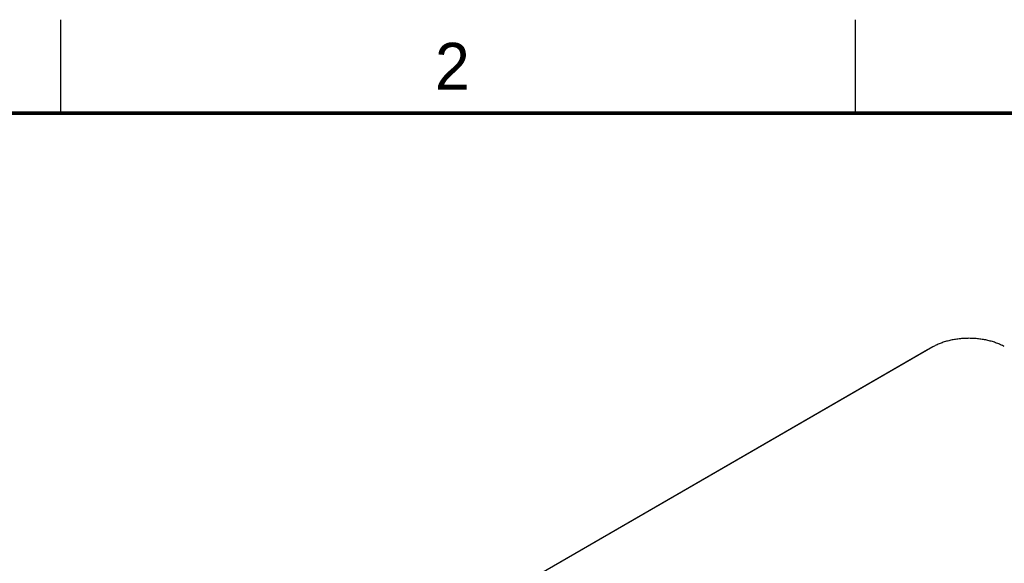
# Model space of a CAD drawing. Header units: inches. Extents: x 0 to 34, y 0 to 22.
# Tile 25 of 26: x 25.3 to 30.5, y 19.1 to 22. Entities that reach past the tile are written whole.
import ezdxf

# ---------------------------------------------------------------- set-up
doc = ezdxf.new("R2010")
doc.units = ezdxf.units.IN
doc.header["$LTSCALE"] = 1.87
doc.header["$MEASUREMENT"] = 0
doc.layers.get('0').update_dxf_attribs({"linetype": 'CONTINUOUS'})
doc.styles.add('TEXTSTYLE_2', font='txt')

msp = doc.modelspace()

# ---------------------------------------------------------------- linework, layer by layer
at = {"color": 2, "linetype": 'CONTINUOUS'}
for p, q in [((25.5, 22), (25.5, 21.5)), ((29.75, 22), (29.75, 21.5))]:
    msp.add_line(p, q, dxfattribs=at)
at = {"color": 7, "linetype": 'CONTINUOUS'}
for p, q in [((30.1369, 20.2345), (26.9355, 18.386)), ((30.1653, 20.2503), (26.9638, 18.4018)), ((30.1653, 20.2503), (30.1369, 20.2345)), ((30.1409, 20.2367), (30.1369, 20.2345)), ((30.1652, 20.2503), (30.1409, 20.2367)), ((30.1687, 20.2522), (30.1653, 20.2503))]:
    msp.add_line(p, q, dxfattribs=at)
at = {"color": 7, "linetype": 'CONTINUOUS', "const_width": 0.02}
msp.add_lwpolyline([(33.5, 21.5), (0.5, 21.5)], dxfattribs=at)
at = {"color": 7, "linetype": 'CONTINUOUS'}
msp.add_open_spline([(30.5476, 20.2522), (30.5445, 20.254), (30.538, 20.2575), (30.5279, 20.2623), (30.5175, 20.2668), (30.5067, 20.2711), (30.4955, 20.2751), (30.4801, 20.28), (30.4602, 20.2852), (30.4355, 20.2902), (30.4101, 20.2938), (30.3843, 20.2959), (30.3582, 20.2966), (30.3321, 20.2959), (30.3062, 20.2938), (30.2809, 20.2902), (30.2562, 20.2852), (30.2362, 20.28), (30.2208, 20.2751), (30.2097, 20.2711), (30.1989, 20.2668), (30.1885, 20.2623), (30.1784, 20.2575), (30.1719, 20.254), (30.1687, 20.2522)], degree=3, knots=[0, 0, 0, 0, 0.027749, 0.056126, 0.085104, 0.114656, 0.144751, 0.175354, 0.237924, 0.302045, 0.367357, 0.433475, 0.5, 0.566525, 0.632643, 0.697955, 0.762076, 0.824646, 0.855249, 0.885344, 0.914896, 0.943874, 0.972251, 1, 1, 1, 1], dxfattribs=at)

# ---------------------------------------------------------------- texts
at = {"color": 2, "linetype": 'CONTINUOUS', "insert": (27.5025, 21.8762), "char_height": 0.25, "width": 0.25, "attachment_point": 1, "line_spacing_factor": 0.9, "style": 'TEXTSTYLE_2'}
msp.add_mtext('2', dxfattribs=at)

doc.saveas('drawing.dxf')
